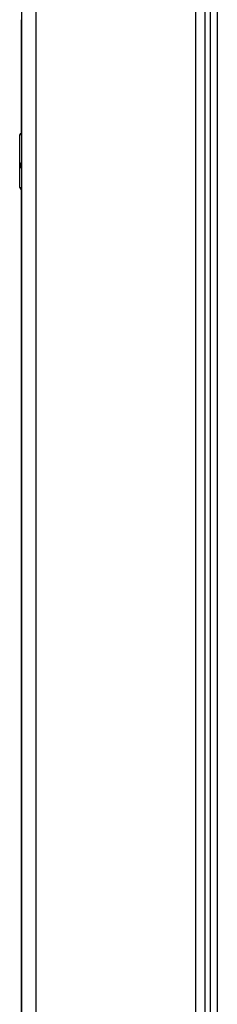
# Model space of a CAD drawing. Header units: inches. Extents: x 23 to 211, y 16 to 130.
# Tile 6 of 11: x 98.69 to 100.88, y 71.78 to 82.69. Entities that reach past the tile are written whole.
import ezdxf

# ---------------------------------------------------------------- set-up
doc = ezdxf.new("R2010")
doc.units = ezdxf.units.IN
doc.header["$MEASUREMENT"] = 0
doc.layers.add('Visible Edges(ANSI)', color=7, linetype='Continuous', lineweight=25)
doc.layers.add('Visible Tangent Edges(ANSI)', color=7, linetype='Continuous', lineweight=25)

msp = doc.modelspace()

# ---------------------------------------------------------------- linework, layer by layer
at = {"layer": 'Visible Edges(ANSI)'}
for p, q in [((98.713, 103.25), (98.713, 43.769)), ((100.744, 101.304), (100.744, 45.715)), ((100.803, 101.263), (100.803, 45.756)), ((100.881, 101.184), (100.881, 45.835)), ((98.713, 82.69), (98.709, 82.69)), ((98.711, 82.69), (98.711, 81.43)), ((98.693, 80.83), (98.693, 81.414)), ((98.709, 81.43), (98.713, 81.43)), ((98.711, 80.81), (98.711, 66.209))]:
    msp.add_line(p, q, dxfattribs=at)
for centre, radius, start, end in [((98.709, 81.414), 0.0157, 90, 180), ((98.713, 80.83), 0.0197, 180, 269.4614)]:
    msp.add_arc(centre, radius, start, end, dxfattribs=at)
at = {"layer": 'Visible Tangent Edges(ANSI)'}
for p, q in [((98.874, 43.769), (98.874, 103.25)), ((100.645, 45.633), (100.645, 101.386)), ((98.713, 81.414), (98.693, 81.414)), ((98.693, 80.83), (98.713, 80.83))]:
    msp.add_line(p, q, dxfattribs=at)
at = {"layer": 'Visible Tangent Edges(ANSI)', "flags": 128}
for points in [[(98.713, 81.107), (98.711, 81.106), (98.709, 81.105), (98.708, 81.103), (98.707, 81.101), (98.706, 81.099), (98.705, 81.096), (98.704, 81.094), (98.703, 81.09), (98.702, 81.087), (98.702, 81.083), (98.702, 81.08), (98.702, 81.076), (98.702, 81.072), (98.702, 81.068), (98.702, 81.065), (98.703, 81.061), (98.704, 81.058), (98.704, 81.055), (98.706, 81.053), (98.707, 81.05), (98.708, 81.048), (98.709, 81.047), (98.711, 81.046), (98.713, 81.045)], [(98.713, 81.065), (98.712, 81.065), (98.712, 81.066), (98.712, 81.067), (98.712, 81.068), (98.712, 81.069), (98.712, 81.07), (98.711, 81.071), (98.711, 81.072), (98.711, 81.073), (98.711, 81.074), (98.711, 81.075), (98.711, 81.076), (98.711, 81.077), (98.711, 81.078), (98.711, 81.079), (98.711, 81.08), (98.711, 81.081), (98.712, 81.082), (98.712, 81.083), (98.712, 81.084), (98.712, 81.085), (98.712, 81.085), (98.712, 81.086), (98.713, 81.087)]]:
    msp.add_lwpolyline(points, dxfattribs=at)

doc.saveas('drawing.dxf')
